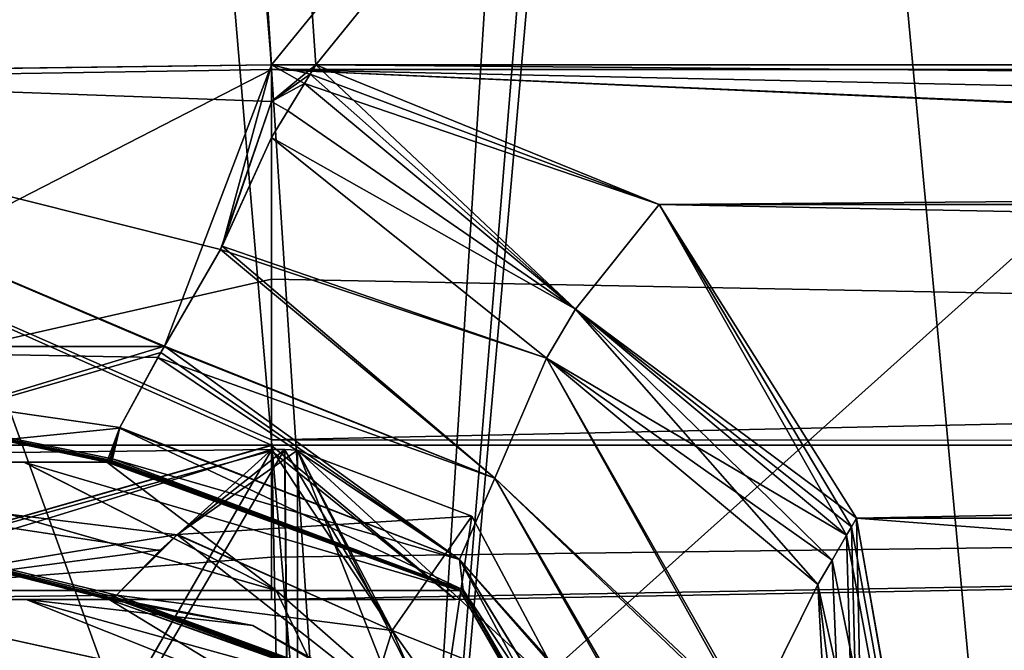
# Model space of a CAD drawing. Header units: millimetres. Extents: x -360 to 362, y 0 to 398.
# Tile 61 of 256: x -128 to -114, y 30 to 39. Entities that reach past the tile are written whole.
import ezdxf

# ---------------------------------------------------------------- set-up
doc = ezdxf.new("R2010")
doc.units = ezdxf.units.MM
doc.header["$LTSCALE"] = 33.374815
for name, color, linetype in [('151', 7, 'CONTINUOUS'), ('172', 7, 'CONTINUOUS'), ('180', 7, 'CONTINUOUS'), ('189', 7, 'CONTINUOUS'), ('204', 7, 'CONTINUOUS'), ('205', 7, 'CONTINUOUS'), ('206', 7, 'CONTINUOUS'), ('207', 7, 'CONTINUOUS'), ('208', 7, 'CONTINUOUS'), ('209', 7, 'CONTINUOUS'), ('210', 7, 'CONTINUOUS'), ('212', 7, 'CONTINUOUS'), ('220', 7, 'CONTINUOUS'), ('221', 7, 'CONTINUOUS'), ('222', 7, 'CONTINUOUS'), ('223', 7, 'CONTINUOUS'), ('229', 7, 'CONTINUOUS'), ('230', 7, 'CONTINUOUS'), ('233', 7, 'CONTINUOUS'), ('234', 7, 'CONTINUOUS'), ('2401', 7, 'CONTINUOUS'), ('2519', 7, 'CONTINUOUS'), ('2566', 7, 'CONTINUOUS'), ('2576', 7, 'CONTINUOUS'), ('2632', 7, 'CONTINUOUS'), ('2636', 7, 'CONTINUOUS'), ('2663', 7, 'CONTINUOUS'), ('2666', 7, 'CONTINUOUS'), ('2669', 7, 'CONTINUOUS'), ('2670', 7, 'CONTINUOUS'), ('2672', 7, 'CONTINUOUS'), ('2673', 7, 'CONTINUOUS'), ('28', 7, 'CONTINUOUS'), ('29', 7, 'CONTINUOUS'), ('30', 7, 'CONTINUOUS'), ('31', 7, 'CONTINUOUS'), ('32', 7, 'CONTINUOUS'), ('33', 7, 'CONTINUOUS'), ('34', 7, 'CONTINUOUS'), ('35', 7, 'CONTINUOUS'), ('47', 7, 'CONTINUOUS'), ('48', 7, 'CONTINUOUS'), ('49', 7, 'CONTINUOUS'), ('50', 7, 'CONTINUOUS'), ('62', 7, 'CONTINUOUS'), ('63', 7, 'CONTINUOUS'), ('64', 7, 'CONTINUOUS'), ('65', 7, 'CONTINUOUS'), ('66', 7, 'CONTINUOUS'), ('67', 7, 'CONTINUOUS'), ('7', 7, 'CONTINUOUS'), ('73', 7, 'CONTINUOUS'), ('74', 7, 'CONTINUOUS'), ('75', 7, 'CONTINUOUS'), ('76', 7, 'CONTINUOUS'), ('82', 7, 'CONTINUOUS')]:
    doc.layers.add(name, color=color, linetype=linetype)

msp = doc.modelspace()

# ---------------------------------------------------------------- linework, layer by layer
at = {"layer": '151', "linetype": 'Continuous'}
for points in [[(-100.75, 369, -13.616), (-146.213, 369, -13.616), (-123.06, 15, -25.978), (-100.75, 369, -13.616)], [(-100.75, 369, -13.616), (-123.06, 15, -25.978), (-100.75, 286, -16.514), (-100.75, 369, -13.616)], [(-123.06, 15, -25.978), (-113.041, 15, -25.978), (100.75, 286, -16.514), (-123.06, 15, -25.978)], [(-100.75, 286, -16.514), (-123.06, 15, -25.978), (-99.25, 286, -16.514), (-100.75, 286, -16.514)], [(-99.25, 286, -16.514), (-123.06, 15, -25.978), (99.25, 286, -16.514), (-99.25, 286, -16.514)], [(99.25, 286, -16.514), (-123.06, 15, -25.978), (100.75, 286, -16.514), (99.25, 286, -16.514)]]:
    msp.add_3dface(points, dxfattribs=at)
at = {"layer": '172', "linetype": 'Continuous'}
for points in [[(-146.213, 369, -333.384), (-100.75, 286, -330.486), (-113.041, 15, -321.022), (-146.213, 369, -333.384)], [(-123.06, 15, -321.022), (-146.213, 369, -333.384), (-113.041, 15, -321.022), (-123.06, 15, -321.022)]]:
    msp.add_3dface(points, dxfattribs=at)
at = {"layer": '180', "linetype": 'Continuous'}
msp.add_3dface([(-146.213, 369, -333.384), (-123.06, 15, -321.022), (-135.299, 15, -317.748), (-146.213, 369, -333.384)], dxfattribs=at)
at = {"layer": '189', "linetype": 'Continuous'}
for points in [[(-146.213, 369, -13.616), (-153.053, 369, -15.446), (-123.06, 15, -25.978), (-146.213, 369, -13.616)], [(-123.06, 15, -25.978), (-153.053, 369, -15.446), (-135.306, 15, -29.256), (-123.06, 15, -25.978)]]:
    msp.add_3dface(points, dxfattribs=at)
at = {"layer": '204', "linetype": 'Continuous'}
for points in [[(-124.608, 33.183, -27.653), (-135.127, 15, -30.404), (-135.152, 33.061, -30.601), (-124.608, 33.183, -27.653)], [(-124.232, 15, -27.491), (-135.127, 15, -30.404), (-124.42, 33.183, -27.651), (-124.232, 15, -27.491)], [(-124.42, 33.183, -27.651), (-135.127, 15, -30.404), (-124.608, 33.183, -27.653), (-124.42, 33.183, -27.651)], [(-124.232, 33.175, -27.649), (-124.232, 15, -27.491), (-124.42, 33.183, -27.651), (-124.232, 33.175, -27.649)]]:
    msp.add_3dface(points, dxfattribs=at)
at = {"layer": '205', "linetype": 'Continuous'}
for points in [[(-117.075, 15, -27.49), (-124.232, 15, -27.491), (-124.232, 33.175, -27.649), (-117.075, 15, -27.49)], [(-118.688, 22.252, -27.554), (-117.075, 15, -27.49), (-124.232, 33.175, -27.649), (-118.688, 22.252, -27.554)], [(-120.256, 29.515, -27.617), (-118.688, 22.252, -27.554), (-124.232, 33.175, -27.649), (-120.256, 29.515, -27.617)], [(-120.256, 29.515, -27.617), (-124.232, 33.175, -27.649), (-121.691, 32.215, -27.641), (-120.256, 29.515, -27.617)]]:
    msp.add_3dface(points, dxfattribs=at)
at = {"layer": '206', "linetype": 'Continuous'}
for points in [[(-124.608, 33.183, -27.653), (-125.986, 31.941, -29.428), (-122.853, 30.548, -29.726), (-124.608, 33.183, -27.653)], [(-124.42, 33.183, -27.651), (-124.608, 33.183, -27.653), (-122.853, 30.548, -29.726), (-124.42, 33.183, -27.651)], [(-124.232, 33.175, -27.649), (-124.42, 33.183, -27.651), (-122.853, 30.548, -29.726), (-124.232, 33.175, -27.649)], [(-121.691, 32.215, -27.641), (-124.232, 33.175, -27.649), (-122.853, 30.548, -29.726), (-121.691, 32.215, -27.641)], [(-120.256, 29.515, -27.617), (-121.691, 32.215, -27.641), (-122.853, 30.548, -29.726), (-120.256, 29.515, -27.617)], [(-126.24, 31.712, -29.915), (-126.871, 31.063, -32.298), (-125.986, 31.941, -29.428), (-126.24, 31.712, -29.915)], [(-125.986, 31.941, -29.428), (-126.871, 31.063, -32.298), (-123.122, 29.685, -32.043), (-125.986, 31.941, -29.428)], [(-122.853, 30.548, -29.726), (-125.986, 31.941, -29.428), (-123.122, 29.685, -32.043), (-122.853, 30.548, -29.726)], [(-121.786, 28.115, -31.817), (-122.853, 30.548, -29.726), (-123.122, 29.685, -32.043), (-121.786, 28.115, -31.817)], [(-120.807, 27.666, -29.073), (-120.256, 29.515, -27.617), (-122.853, 30.548, -29.726), (-120.807, 27.666, -29.073)], [(-120.807, 27.666, -29.073), (-122.853, 30.548, -29.726), (-121.786, 28.115, -31.817), (-120.807, 27.666, -29.073)]]:
    msp.add_3dface(points, dxfattribs=at)
at = {"layer": '207', "linetype": 'Continuous'}
for points in [[(-124.608, 33.183, -27.653), (-135.152, 33.061, -30.601), (-125.986, 31.941, -29.428), (-124.608, 33.183, -27.653)], [(-135.152, 33.061, -30.601), (-126.871, 31.063, -32.298), (-126.24, 31.712, -29.915), (-135.152, 33.061, -30.601)], [(-126.871, 31.063, -32.298), (-135.152, 33.061, -30.601), (-126.887, 31.034, -32.567), (-126.871, 31.063, -32.298)], [(-135.152, 33.061, -30.601), (-126.24, 31.712, -29.915), (-125.986, 31.941, -29.428), (-135.152, 33.061, -30.601)], [(-126.887, 31.034, -32.567), (-135.152, 33.061, -30.601), (-126.907, 31.014, -32.838), (-126.887, 31.034, -32.567)], [(-126.907, 31.014, -32.838), (-135.152, 33.061, -30.601), (-126.935, 31.003, -33.081), (-126.907, 31.014, -32.838)], [(-126.935, 31.003, -33.081), (-135.152, 33.061, -30.601), (-126.977, 31, -33.323), (-126.935, 31.003, -33.081)], [(-126.977, 31, -33.323), (-135.152, 33.061, -30.601), (-131.718, 31, -34.835), (-126.977, 31, -33.323)]]:
    msp.add_3dface(points, dxfattribs=at)
at = {"layer": '208', "linetype": 'Continuous'}
for points in [[(-126.887, 31.034, -32.567), (-126.907, 31.014, -32.838), (-123.129, 29.638, -32.719), (-126.887, 31.034, -32.567)], [(-126.871, 31.063, -32.298), (-126.887, 31.034, -32.567), (-123.129, 29.638, -32.719), (-126.871, 31.063, -32.298)], [(-123.122, 29.685, -32.043), (-126.871, 31.063, -32.298), (-123.129, 29.638, -32.719), (-123.122, 29.685, -32.043)]]:
    msp.add_3dface(points, dxfattribs=at)
at = {"layer": '209', "linetype": 'Continuous'}
for points in [[(-126.907, 31.014, -32.838), (-126.935, 31.003, -33.081), (-126.977, 31, -33.323), (-126.907, 31.014, -32.838)], [(-126.907, 31.014, -32.838), (-126.977, 31, -33.323), (-124.882, 30.621, -33.447), (-126.907, 31.014, -32.838)], [(-123.129, 29.638, -32.719), (-126.907, 31.014, -32.838), (-124.882, 30.621, -33.447), (-123.129, 29.638, -32.719)], [(-123.127, 29.596, -33.552), (-123.129, 29.638, -32.719), (-124.882, 30.621, -33.447), (-123.127, 29.596, -33.552)]]:
    msp.add_3dface(points, dxfattribs=at)
at = {"layer": '210', "linetype": 'Continuous'}
for points in [[(-128.343, 29.596, -45.157), (-124.67, 29.596, -39.833), (-131.073, 31, -42.432), (-128.343, 29.596, -45.157)], [(-131.073, 31, -42.432), (-124.67, 29.596, -39.833), (-128.188, 31, -38.252), (-131.073, 31, -42.432)], [(-124.882, 30.621, -33.447), (-126.977, 31, -33.323), (-128.188, 31, -38.252), (-124.882, 30.621, -33.447)], [(-123.127, 29.596, -33.552), (-124.882, 30.621, -33.447), (-128.188, 31, -38.252), (-123.127, 29.596, -33.552)], [(-124.67, 29.596, -39.833), (-123.127, 29.596, -33.552), (-128.188, 31, -38.252), (-124.67, 29.596, -39.833)]]:
    msp.add_3dface(points, dxfattribs=at)
at = {"layer": '212', "linetype": 'Continuous'}
for points in [[(-126.977, 31, -33.323), (-131.718, 31, -34.835), (-128.188, 31, -38.252), (-126.977, 31, -33.323)], [(-131.718, 31, -34.835), (-131.073, 31, -42.432), (-128.188, 31, -38.252), (-131.718, 31, -34.835)]]:
    msp.add_3dface(points, dxfattribs=at)
at = {"layer": '220', "linetype": 'Continuous'}
for points in [[(-126.907, 31.014, -314.162), (-123.129, 29.638, -314.281), (-126.977, 31, -313.677), (-126.907, 31.014, -314.162)], [(-126.935, 31.003, -313.919), (-126.907, 31.014, -314.162), (-126.977, 31, -313.677), (-126.935, 31.003, -313.919)], [(-126.977, 31, -313.677), (-123.129, 29.638, -314.281), (-123.176, 29.637, -313.451), (-126.977, 31, -313.677)]]:
    msp.add_3dface(points, dxfattribs=at)
at = {"layer": '221', "linetype": 'Continuous'}
for points in [[(-123.122, 29.685, -314.957), (-126.907, 31.014, -314.162), (-126.887, 31.034, -314.433), (-123.122, 29.685, -314.957)], [(-123.129, 29.638, -314.281), (-126.907, 31.014, -314.162), (-123.122, 29.685, -314.957), (-123.129, 29.638, -314.281)], [(-126.871, 31.063, -314.702), (-123.122, 29.685, -314.957), (-126.887, 31.034, -314.433), (-126.871, 31.063, -314.702)]]:
    msp.add_3dface(points, dxfattribs=at)
at = {"layer": '222', "linetype": 'Continuous'}
for points in [[(-125.983, 31.944, -317.577), (-124.608, 33.183, -319.347), (-124.419, 33.183, -319.349), (-125.983, 31.944, -317.577)], [(-124.232, 33.175, -319.351), (-125.983, 31.944, -317.577), (-124.419, 33.183, -319.349), (-124.232, 33.175, -319.351)], [(-121.691, 32.215, -319.359), (-125.983, 31.944, -317.577), (-124.232, 33.175, -319.351), (-121.691, 32.215, -319.359)], [(-122.853, 30.548, -317.274), (-125.983, 31.944, -317.577), (-121.691, 32.215, -319.359), (-122.853, 30.548, -317.274)], [(-120.256, 29.515, -319.383), (-122.853, 30.548, -317.274), (-121.691, 32.215, -319.359), (-120.256, 29.515, -319.383)], [(-122.853, 30.548, -317.274), (-126.871, 31.063, -314.702), (-125.983, 31.944, -317.577), (-122.853, 30.548, -317.274)], [(-125.983, 31.944, -317.577), (-126.871, 31.063, -314.702), (-126.227, 31.724, -317.112), (-125.983, 31.944, -317.577)], [(-123.122, 29.685, -314.957), (-126.871, 31.063, -314.702), (-122.853, 30.548, -317.274), (-123.122, 29.685, -314.957)], [(-120.807, 27.666, -317.927), (-123.122, 29.685, -314.957), (-122.853, 30.548, -317.274), (-120.807, 27.666, -317.927)], [(-120.256, 29.515, -319.383), (-120.807, 27.666, -317.927), (-122.853, 30.548, -317.274), (-120.256, 29.515, -319.383)]]:
    msp.add_3dface(points, dxfattribs=at)
at = {"layer": '223', "linetype": 'Continuous'}
for points in [[(-124.608, 33.183, -319.347), (-131.718, 31, -312.165), (-135.158, 33.061, -316.395), (-124.608, 33.183, -319.347)], [(-124.608, 33.183, -319.347), (-125.983, 31.944, -317.577), (-131.718, 31, -312.165), (-124.608, 33.183, -319.347)], [(-125.983, 31.944, -317.577), (-126.227, 31.724, -317.112), (-131.718, 31, -312.165), (-125.983, 31.944, -317.577)], [(-126.227, 31.724, -317.112), (-126.871, 31.063, -314.702), (-131.718, 31, -312.165), (-126.227, 31.724, -317.112)], [(-126.871, 31.063, -314.702), (-126.977, 31, -313.677), (-131.718, 31, -312.165), (-126.871, 31.063, -314.702)], [(-126.935, 31.003, -313.919), (-126.977, 31, -313.677), (-126.871, 31.063, -314.702), (-126.935, 31.003, -313.919)], [(-126.907, 31.014, -314.162), (-126.935, 31.003, -313.919), (-126.871, 31.063, -314.702), (-126.907, 31.014, -314.162)], [(-126.907, 31.014, -314.162), (-126.871, 31.063, -314.702), (-126.887, 31.034, -314.433), (-126.907, 31.014, -314.162)]]:
    msp.add_3dface(points, dxfattribs=at)
at = {"layer": '229', "linetype": 'Continuous'}
for points in [[(-124.67, 29.596, -307.167), (-128.343, 29.596, -301.843), (-131.068, 31, -304.573), (-124.67, 29.596, -307.167)], [(-128.187, 31, -308.75), (-124.67, 29.596, -307.167), (-131.068, 31, -304.573), (-128.187, 31, -308.75)], [(-126.977, 31, -313.677), (-124.67, 29.596, -307.167), (-128.187, 31, -308.75), (-126.977, 31, -313.677)], [(-126.977, 31, -313.677), (-123.176, 29.637, -313.451), (-124.67, 29.596, -307.167), (-126.977, 31, -313.677)]]:
    msp.add_3dface(points, dxfattribs=at)
at = {"layer": '230', "linetype": 'Continuous'}
for points in [[(-131.718, 31, -312.165), (-126.977, 31, -313.677), (-131.068, 31, -304.573), (-131.718, 31, -312.165)], [(-126.977, 31, -313.677), (-128.187, 31, -308.75), (-131.068, 31, -304.573), (-126.977, 31, -313.677)]]:
    msp.add_3dface(points, dxfattribs=at)
at = {"layer": '233', "linetype": 'Continuous'}
for points in [[(-124.608, 33.183, -319.347), (-135.158, 33.061, -316.395), (-135.122, 15, -316.599), (-124.608, 33.183, -319.347)], [(-124.232, 15, -319.51), (-124.608, 33.183, -319.347), (-135.122, 15, -316.599), (-124.232, 15, -319.51)], [(-124.419, 33.183, -319.349), (-124.608, 33.183, -319.347), (-124.232, 15, -319.51), (-124.419, 33.183, -319.349)], [(-124.232, 33.175, -319.351), (-124.419, 33.183, -319.349), (-124.232, 15, -319.51), (-124.232, 33.175, -319.351)]]:
    msp.add_3dface(points, dxfattribs=at)
at = {"layer": '234', "linetype": 'Continuous'}
for points in [[(-121.691, 32.215, -319.359), (-124.232, 33.175, -319.351), (-124.232, 15, -319.51), (-121.691, 32.215, -319.359)], [(-120.256, 29.515, -319.383), (-121.691, 32.215, -319.359), (-124.232, 15, -319.51), (-120.256, 29.515, -319.383)]]:
    msp.add_3dface(points, dxfattribs=at)
at = {"layer": '2401', "linetype": 'Continuous'}
for points in [[(-84.318, 52.105, -329.32), (-135.082, 52.105, -329.32), (-117.096, 2.5, -327.587), (-84.318, 52.105, -329.32)], [(-135.082, 52.105, -329.32), (-133.349, 2.5, -327.587), (-117.096, 2.5, -327.587), (-135.082, 52.105, -329.32)], [(-116.656, 0, -327.5), (-84.318, 52.105, -329.32), (-117.096, 2.5, -327.587), (-116.656, 0, -327.5)], [(-116.656, 0, -327.5), (-82.498, 0, -327.5), (-84.318, 52.105, -329.32), (-116.656, 0, -327.5)]]:
    msp.add_3dface(points, dxfattribs=at)
at = {"layer": '2519', "linetype": 'Continuous'}
for points in [[(-135.112, 52.873, -331.848), (-84.318, 52.873, -331.848), (-133.341, 2.158, -330.077), (-135.112, 52.873, -331.848)], [(-133.341, 2.158, -330.077), (-84.318, 52.873, -331.848), (-83.712, 52.628, -331.839), (-133.341, 2.158, -330.077)], [(-83.446, 52.03, -331.818), (-133.341, 2.158, -330.077), (-83.712, 52.628, -331.839), (-83.446, 52.03, -331.818)], [(-81.735, 2.158, -330.077), (-133.341, 2.158, -330.077), (-83.446, 52.03, -331.818), (-81.735, 2.158, -330.077)]]:
    msp.add_3dface(points, dxfattribs=at)
at = {"layer": '2566', "linetype": 'Continuous'}
for points in [[(-135.099, 52.5, -15.165), (-133.353, 2.5, -16.911), (-84.318, 52.5, -15.165), (-135.099, 52.5, -15.165)], [(-133.353, 2.5, -16.911), (-82.089, 2.5, -16.911), (-84.318, 52.5, -15.165), (-133.353, 2.5, -16.911)]]:
    msp.add_3dface(points, dxfattribs=at)
at = {"layer": '2576', "linetype": 'Continuous'}
for points in [[(-84.318, 52.105, -17.68), (-133.349, 2.5, -19.413), (-135.082, 52.105, -17.68), (-84.318, 52.105, -17.68)], [(-117.096, 2.5, -19.413), (-133.349, 2.5, -19.413), (-84.318, 52.105, -17.68), (-117.096, 2.5, -19.413)], [(-116.656, 0, -19.5), (-117.096, 2.5, -19.413), (-84.318, 52.105, -17.68), (-116.656, 0, -19.5)], [(-82.498, 0, -19.5), (-116.656, 0, -19.5), (-84.318, 52.105, -17.68), (-82.498, 0, -19.5)]]:
    msp.add_3dface(points, dxfattribs=at)
at = {"layer": '2632', "linetype": 'Continuous'}
for points in [[(-84.294, 62.386, -364.68), (-256.911, 2.5, -362.589), (-84.667, 62.537, -364.685), (-84.294, 62.386, -364.68)], [(-84.667, 62.537, -364.685), (-256.911, 2.5, -362.589), (-254.333, 62.537, -364.685), (-84.667, 62.537, -364.685)], [(-84.131, 62.019, -364.667), (-256.911, 2.5, -362.589), (-84.294, 62.386, -364.68), (-84.131, 62.019, -364.667)], [(-84.131, 62.019, -364.667), (-82.089, 2.5, -362.589), (-256.911, 2.5, -362.589), (-84.131, 62.019, -364.667)]]:
    msp.add_3dface(points, dxfattribs=at)
at = {"layer": '2636', "linetype": 'Continuous'}
for points in [[(-153.953, 0, -360), (-84.667, 62.105, -362.169), (-155.649, 48.57, -361.696), (-153.953, 0, -360)], [(-153.953, 0, -360), (-82.498, 0, -360), (-84.667, 62.105, -362.169), (-153.953, 0, -360)]]:
    msp.add_3dface(points, dxfattribs=at)
at = {"layer": '2663', "linetype": 'Continuous'}
msp.add_3dface([(-124.611, 38.721, -25.149), (-1.341, 33.245, -27.587), (124.611, 38.721, -25.149), (-124.611, 38.721, -25.149)], dxfattribs=at)
at = {"layer": '2666', "linetype": 'Continuous'}
for points in [[(-1.341, 33.245, -319.413), (-124.611, 38.721, -321.851), (124.611, 33.325, -319.494), (-1.341, 33.245, -319.413)], [(124.611, 33.325, -319.494), (-124.611, 38.721, -321.851), (124.611, 38.721, -321.851), (124.611, 33.325, -319.494)]]:
    msp.add_3dface(points, dxfattribs=at)
at = {"layer": '2669', "linetype": 'Continuous'}
for points in [[(1.341, 33.245, -27.587), (124.611, 38.721, -25.149), (-124.611, 33.325, -27.506), (1.341, 33.245, -27.587)], [(-124.611, 33.325, -27.506), (124.611, 38.721, -25.149), (-124.611, 38.721, -25.149), (-124.611, 33.325, -27.506)], [(-124.611, 33.246, -27.586), (1.341, 33.245, -27.587), (-124.611, 33.325, -27.506), (-124.611, 33.246, -27.586)], [(-124.611, 31.617, -30.065), (1.341, 33.245, -27.587), (-124.611, 33.246, -27.586), (-124.611, 31.617, -30.065)], [(-121.929, 31, -33.145), (1.341, 33.245, -27.587), (-124.611, 31, -33.145), (-121.929, 31, -33.145)], [(-124.611, 31, -33.145), (1.341, 33.245, -27.587), (-124.611, 31.617, -30.065), (-124.611, 31, -33.145)]]:
    msp.add_3dface(points, dxfattribs=at)
at = {"layer": '2670', "linetype": 'Continuous'}
for points in [[(-124.611, 33.325, -27.506), (-124.611, 38.721, -25.149), (-136.478, 38.53, -28.334), (-124.611, 33.325, -27.506)], [(-124.611, 33.246, -27.586), (-124.611, 33.325, -27.506), (-136.478, 38.53, -28.334), (-124.611, 33.246, -27.586)], [(-135.265, 33.245, -30.438), (-124.611, 33.246, -27.586), (-136.478, 38.53, -28.334), (-135.265, 33.245, -30.438)], [(-132.487, 31, -35.251), (-124.611, 33.246, -27.586), (-135.265, 33.245, -30.438), (-132.487, 31, -35.251)], [(-124.611, 31.617, -30.065), (-124.611, 33.246, -27.586), (-132.487, 31, -35.251), (-124.611, 31.617, -30.065)], [(-124.611, 31, -33.145), (-124.611, 31.617, -30.065), (-132.487, 31, -35.251), (-124.611, 31, -33.145)]]:
    msp.add_3dface(points, dxfattribs=at)
at = {"layer": '2672', "linetype": 'Continuous'}
for points in [[(124.611, 38.721, -321.851), (1.341, 33.245, -319.413), (-124.611, 38.721, -321.851), (124.611, 38.721, -321.851)], [(-124.611, 38.721, -321.851), (1.341, 33.245, -319.413), (-124.611, 35.665, -321.127), (-124.611, 38.721, -321.851)], [(-124.611, 35.665, -321.127), (1.341, 33.245, -319.413), (-124.611, 33.244, -319.411), (-124.611, 35.665, -321.127)], [(1.341, 33.245, -319.413), (-121.929, 31, -313.855), (-124.611, 33.244, -319.411), (1.341, 33.245, -319.413)], [(-124.611, 33.244, -319.411), (-121.929, 31, -313.855), (-124.611, 33.167, -319.33), (-124.611, 33.244, -319.411)], [(-124.611, 33.167, -319.33), (-121.929, 31, -313.855), (-124.611, 31, -313.855), (-124.611, 33.167, -319.33)]]:
    msp.add_3dface(points, dxfattribs=at)
at = {"layer": '2673', "linetype": 'Continuous'}
for points in [[(-124.611, 38.721, -321.851), (-135.265, 33.245, -316.562), (-136.485, 38.53, -318.663), (-124.611, 38.721, -321.851)], [(-124.611, 38.721, -321.851), (-124.611, 35.665, -321.127), (-135.265, 33.245, -316.562), (-124.611, 38.721, -321.851)], [(-124.611, 35.665, -321.127), (-124.611, 33.244, -319.411), (-135.265, 33.245, -316.562), (-124.611, 35.665, -321.127)], [(-124.611, 33.244, -319.411), (-132.483, 31, -311.751), (-135.265, 33.245, -316.562), (-124.611, 33.244, -319.411)], [(-124.611, 33.244, -319.411), (-124.611, 33.167, -319.33), (-132.483, 31, -311.751), (-124.611, 33.244, -319.411)], [(-124.611, 33.167, -319.33), (-124.611, 31, -313.855), (-132.483, 31, -311.751), (-124.611, 33.167, -319.33)]]:
    msp.add_3dface(points, dxfattribs=at)
at = {"layer": '28', "linetype": 'Continuous'}
for points in [[(-146.339, 371, -15.547), (146.339, 371, -15.547), (124.611, 38.791, -27.148), (-146.339, 371, -15.547)], [(-124.611, 38.791, -27.148), (-146.339, 371, -15.547), (-123.968, 38.791, -27.148), (-124.611, 38.791, -27.148)], [(-123.968, 38.791, -27.148), (-146.339, 371, -15.547), (123.968, 38.791, -27.148), (-123.968, 38.791, -27.148)], [(123.968, 38.791, -27.148), (-146.339, 371, -15.547), (124.611, 38.791, -27.148), (123.968, 38.791, -27.148)], [(-118.966, 36.752, -27.219), (-123.968, 38.791, -27.148), (118.966, 36.752, -27.219), (-118.966, 36.752, -27.219)], [(118.966, 36.752, -27.219), (-123.968, 38.791, -27.148), (123.968, 38.791, -27.148), (118.966, 36.752, -27.219)], [(-116.09, 32.183, -27.379), (-118.966, 36.752, -27.219), (116.09, 32.183, -27.379), (-116.09, 32.183, -27.379)], [(116.09, 32.183, -27.379), (-118.966, 36.752, -27.219), (118.966, 36.752, -27.219), (116.09, 32.183, -27.379)], [(112.98, 14.546, -27.995), (-112.98, 14.546, -27.995), (-116.09, 32.183, -27.379), (112.98, 14.546, -27.995)], [(112.98, 14.546, -27.995), (-116.09, 32.183, -27.379), (116.09, 32.183, -27.379), (112.98, 14.546, -27.995)]]:
    msp.add_3dface(points, dxfattribs=at)
at = {"layer": '29', "linetype": 'Continuous'}
msp.add_3dface([(-146.339, 371, -15.547), (-124.611, 38.791, -27.148), (-135.485, 38.648, -30.066), (-146.339, 371, -15.547)], dxfattribs=at)
at = {"layer": '30', "linetype": 'Continuous'}
for points in [[(-135.485, 38.648, -30.066), (-124.611, 38.791, -27.148), (-126.17, 34.69, -29.031), (-135.485, 38.648, -30.066)], [(-126.17, 34.69, -29.031), (-124.611, 38.791, -27.148), (-125.331, 36.146, -27.88), (-126.17, 34.69, -29.031)], [(-125.331, 36.146, -27.88), (-124.611, 38.791, -27.148), (-124.611, 38.256, -27.191), (-125.331, 36.146, -27.88)], [(-135.485, 38.648, -30.066), (-126.17, 34.69, -29.031), (-135.018, 34.684, -31.908), (-135.485, 38.648, -30.066)], [(-124.611, 37.729, -27.281), (-125.331, 36.146, -27.88), (-124.611, 38.256, -27.191), (-124.611, 37.729, -27.281)], [(-135.018, 34.684, -31.908), (-126.17, 34.69, -29.031), (-131.732, 33, -34.842), (-135.018, 34.684, -31.908)], [(-126.17, 34.69, -29.031), (-126.223, 34.6, -29.131), (-131.732, 33, -34.842), (-126.17, 34.69, -29.031)], [(-126.223, 34.6, -29.131), (-126.827, 33.495, -30.892), (-131.732, 33, -34.842), (-126.223, 34.6, -29.131)], [(-131.732, 33, -34.842), (-126.827, 33.495, -30.892), (-127.009, 33, -33.328), (-131.732, 33, -34.842)], [(-127.009, 33, -33.328), (-126.827, 33.495, -30.892), (-126.977, 33.003, -33.143), (-127.009, 33, -33.328)], [(-126.977, 33.003, -33.143), (-126.827, 33.495, -30.892), (-126.953, 33.01, -32.96), (-126.977, 33.003, -33.143)], [(-126.953, 33.01, -32.96), (-126.827, 33.495, -30.892), (-126.939, 33.025, -32.758), (-126.953, 33.01, -32.96)], [(-126.827, 33.495, -30.892), (-126.927, 33.047, -32.558), (-126.939, 33.025, -32.758), (-126.827, 33.495, -30.892)]]:
    msp.add_3dface(points, dxfattribs=at)
at = {"layer": '31', "linetype": 'Continuous'}
for points in [[(-125.331, 36.146, -27.88), (-124.611, 37.729, -27.281), (-120.606, 34.513, -27.673), (-125.331, 36.146, -27.88)], [(-126.17, 34.69, -29.031), (-125.331, 36.146, -27.88), (-121.357, 32.766, -28.826), (-126.17, 34.69, -29.031)], [(-121.357, 32.766, -28.826), (-125.331, 36.146, -27.88), (-120.606, 34.513, -27.673), (-121.357, 32.766, -28.826)], [(-126.827, 33.495, -30.892), (-126.223, 34.6, -29.131), (-121.871, 31.581, -30.465), (-126.827, 33.495, -30.892)], [(-126.223, 34.6, -29.131), (-126.17, 34.69, -29.031), (-121.871, 31.581, -30.465), (-126.223, 34.6, -29.131)], [(-121.871, 31.581, -30.465), (-126.17, 34.69, -29.031), (-121.357, 32.766, -28.826), (-121.871, 31.581, -30.465)], [(-121.357, 32.766, -28.826), (-120.606, 34.513, -27.673), (-117.65, 29.207, -28.053), (-121.357, 32.766, -28.826)], [(-117.65, 29.207, -28.053), (-120.606, 34.513, -27.673), (-116.654, 31.215, -27.479), (-117.65, 29.207, -28.053)], [(-126.927, 33.047, -32.558), (-126.827, 33.495, -30.892), (-121.819, 31.139, -32.206), (-126.927, 33.047, -32.558)], [(-121.819, 31.139, -32.206), (-126.827, 33.495, -30.892), (-121.871, 31.581, -30.465), (-121.819, 31.139, -32.206)], [(-121.871, 31.581, -30.465), (-121.357, 32.766, -28.826), (-118.508, 27.735, -29.087), (-121.871, 31.581, -30.465)], [(-118.508, 27.735, -29.087), (-121.357, 32.766, -28.826), (-117.65, 29.207, -28.053), (-118.508, 27.735, -29.087)], [(-121.819, 31.139, -32.206), (-121.871, 31.581, -30.465), (-119.113, 26.435, -31.558), (-121.819, 31.139, -32.206)], [(-119.113, 26.435, -31.558), (-121.871, 31.581, -30.465), (-118.988, 26.856, -30.306), (-119.113, 26.435, -31.558)], [(-118.988, 26.856, -30.306), (-121.871, 31.581, -30.465), (-118.508, 27.735, -29.087), (-118.988, 26.856, -30.306)]]:
    msp.add_3dface(points, dxfattribs=at)
at = {"layer": '32', "linetype": 'Continuous'}
for points in [[(-126.953, 33.01, -32.96), (-126.939, 33.025, -32.758), (-121.819, 31.139, -32.206), (-126.953, 33.01, -32.96)], [(-126.953, 33.01, -32.96), (-121.819, 31.139, -32.206), (-121.828, 31.119, -32.688), (-126.953, 33.01, -32.96)], [(-126.939, 33.025, -32.758), (-126.927, 33.047, -32.558), (-121.819, 31.139, -32.206), (-126.939, 33.025, -32.758)], [(-121.819, 31.139, -32.206), (-119.113, 26.435, -31.558), (-121.828, 31.119, -32.688), (-121.819, 31.139, -32.206)], [(-121.828, 31.119, -32.688), (-119.113, 26.435, -31.558), (-119.107, 26.399, -32.023), (-121.828, 31.119, -32.688)], [(-119.104, 26.381, -32.489), (-121.828, 31.119, -32.688), (-119.107, 26.399, -32.023), (-119.104, 26.381, -32.489)]]:
    msp.add_3dface(points, dxfattribs=at)
at = {"layer": '33', "linetype": 'Continuous'}
for points in [[(-127.009, 33, -33.328), (-126.977, 33.003, -33.143), (-121.828, 31.119, -32.688), (-127.009, 33, -33.328)], [(-127.009, 33, -33.328), (-121.828, 31.119, -32.688), (-121.866, 31.128, -33.462), (-127.009, 33, -33.328)], [(-126.977, 33.003, -33.143), (-126.953, 33.01, -32.96), (-121.828, 31.119, -32.688), (-126.977, 33.003, -33.143)], [(-121.828, 31.119, -32.688), (-119.104, 26.381, -32.489), (-121.866, 31.128, -33.462), (-121.828, 31.119, -32.688)], [(-119.104, 26.381, -32.489), (-119.112, 26.375, -33.144), (-121.866, 31.128, -33.462), (-119.104, 26.381, -32.489)], [(-119.112, 26.375, -33.144), (-119.144, 26.389, -33.798), (-121.866, 31.128, -33.462), (-119.112, 26.375, -33.144)]]:
    msp.add_3dface(points, dxfattribs=at)
at = {"layer": '34', "linetype": 'Continuous'}
for points in [[(-124.544, 31.128, -42.304), (-131.048, 31.128, -48.866), (-131.09, 33, -42.405), (-124.544, 31.128, -42.304)], [(-128.217, 33, -38.24), (-124.544, 31.128, -42.304), (-131.09, 33, -42.405), (-128.217, 33, -38.24)], [(-127.009, 33, -33.328), (-124.544, 31.128, -42.304), (-128.217, 33, -38.24), (-127.009, 33, -33.328)], [(-127.009, 33, -33.328), (-121.866, 31.128, -33.462), (-124.544, 31.128, -42.304), (-127.009, 33, -33.328)], [(-131.048, 31.128, -48.866), (-124.544, 31.128, -42.304), (-122.262, 26.389, -43.818), (-131.048, 31.128, -48.866)], [(-129.682, 26.389, -51.238), (-131.048, 31.128, -48.866), (-122.262, 26.389, -43.818), (-129.682, 26.389, -51.238)], [(-121.866, 31.128, -33.462), (-119.144, 26.389, -33.798), (-124.544, 31.128, -42.304), (-121.866, 31.128, -33.462)], [(-124.544, 31.128, -42.304), (-119.144, 26.389, -33.798), (-122.262, 26.389, -43.818), (-124.544, 31.128, -42.304)]]:
    msp.add_3dface(points, dxfattribs=at)
at = {"layer": '35', "linetype": 'Continuous'}
for points in [[(-131.732, 33, -34.842), (-127.009, 33, -33.328), (-131.09, 33, -42.405), (-131.732, 33, -34.842)], [(-127.009, 33, -33.328), (-128.217, 33, -38.24), (-131.09, 33, -42.405), (-127.009, 33, -33.328)]]:
    msp.add_3dface(points, dxfattribs=at)
at = {"layer": '47', "linetype": 'Continuous'}
for points in [[(-116.09, 32.183, -27.379), (-115.715, 14.104, -29.132), (-116.161, 32.059, -27.384), (-116.09, 32.183, -27.379)], [(-116.09, 32.183, -27.379), (-112.98, 14.546, -27.995), (-115.715, 14.104, -29.132), (-116.09, 32.183, -27.379)], [(-115.715, 14.104, -29.132), (-116.232, 31.936, -27.392), (-116.161, 32.059, -27.384), (-115.715, 14.104, -29.132)], [(-116.232, 31.936, -27.392), (-115.715, 14.104, -29.132), (-116.445, 31.571, -27.426), (-116.232, 31.936, -27.392)], [(-115.715, 14.104, -29.132), (-116.654, 31.215, -27.479), (-116.445, 31.571, -27.426), (-115.715, 14.104, -29.132)], [(-117.65, 29.207, -28.053), (-116.654, 31.215, -27.479), (-115.715, 14.104, -29.132), (-117.65, 29.207, -28.053)]]:
    msp.add_3dface(points, dxfattribs=at)
at = {"layer": '48', "linetype": 'Continuous'}
for points in [[(-124.133, 38.517, -27.164), (-120.181, 35.231, -27.353), (-124.373, 38.121, -27.209), (-124.133, 38.517, -27.164)], [(-120.181, 35.231, -27.353), (-124.611, 37.729, -27.281), (-124.373, 38.121, -27.209), (-120.181, 35.231, -27.353)], [(-120.606, 34.513, -27.673), (-124.611, 37.729, -27.281), (-120.181, 35.231, -27.353), (-120.606, 34.513, -27.673)], [(-116.232, 31.936, -27.392), (-120.606, 34.513, -27.673), (-120.181, 35.231, -27.353), (-116.232, 31.936, -27.392)], [(-116.654, 31.215, -27.479), (-120.606, 34.513, -27.673), (-116.445, 31.571, -27.426), (-116.654, 31.215, -27.479)], [(-120.606, 34.513, -27.673), (-116.232, 31.936, -27.392), (-116.445, 31.571, -27.426), (-120.606, 34.513, -27.673)]]:
    msp.add_3dface(points, dxfattribs=at)
at = {"layer": '49', "linetype": 'Continuous'}
for points in [[(-123.968, 38.791, -27.148), (-118.966, 36.752, -27.219), (-124.05, 38.654, -27.155), (-123.968, 38.791, -27.148)], [(-118.966, 36.752, -27.219), (-124.133, 38.517, -27.164), (-124.05, 38.654, -27.155), (-118.966, 36.752, -27.219)], [(-118.966, 36.752, -27.219), (-120.181, 35.231, -27.353), (-124.133, 38.517, -27.164), (-118.966, 36.752, -27.219)], [(-118.966, 36.752, -27.219), (-116.09, 32.183, -27.379), (-120.181, 35.231, -27.353), (-118.966, 36.752, -27.219)], [(-116.09, 32.183, -27.379), (-116.161, 32.059, -27.384), (-120.181, 35.231, -27.353), (-116.09, 32.183, -27.379)], [(-116.161, 32.059, -27.384), (-116.232, 31.936, -27.392), (-120.181, 35.231, -27.353), (-116.161, 32.059, -27.384)]]:
    msp.add_3dface(points, dxfattribs=at)
at = {"layer": '50', "linetype": 'Continuous'}
for points in [[(-124.611, 38.791, -27.148), (-123.968, 38.791, -27.148), (-124.05, 38.654, -27.155), (-124.611, 38.791, -27.148)], [(-124.611, 38.256, -27.191), (-124.611, 38.791, -27.148), (-124.133, 38.517, -27.164), (-124.611, 38.256, -27.191)], [(-124.133, 38.517, -27.164), (-124.611, 38.791, -27.148), (-124.05, 38.654, -27.155), (-124.133, 38.517, -27.164)], [(-124.611, 38.256, -27.191), (-124.133, 38.517, -27.164), (-124.373, 38.121, -27.209), (-124.611, 38.256, -27.191)], [(-124.611, 37.729, -27.281), (-124.611, 38.256, -27.191), (-124.373, 38.121, -27.209), (-124.611, 37.729, -27.281)]]:
    msp.add_3dface(points, dxfattribs=at)
at = {"layer": '62', "linetype": 'Continuous'}
for points in [[(-124.611, 38.791, -319.852), (-135.486, 38.648, -316.934), (-124.611, 38.256, -319.809), (-124.611, 38.791, -319.852)], [(-126.177, 34.679, -317.957), (-125.355, 36.101, -319.095), (-135.486, 38.648, -316.934), (-126.177, 34.679, -317.957)], [(-135.486, 38.648, -316.934), (-125.355, 36.101, -319.095), (-124.611, 38.256, -319.809), (-135.486, 38.648, -316.934)], [(-135.016, 34.684, -315.093), (-126.177, 34.679, -317.957), (-135.486, 38.648, -316.934), (-135.016, 34.684, -315.093)], [(-125.355, 36.101, -319.095), (-124.611, 37.729, -319.719), (-124.611, 38.256, -319.809), (-125.355, 36.101, -319.095)], [(-126.177, 34.679, -317.957), (-135.016, 34.684, -315.093), (-126.267, 34.526, -317.784), (-126.177, 34.679, -317.957)], [(-126.267, 34.526, -317.784), (-135.016, 34.684, -315.093), (-126.822, 33.506, -316.134), (-126.267, 34.526, -317.784)], [(-126.822, 33.506, -316.134), (-135.016, 34.684, -315.093), (-126.927, 33.047, -314.442), (-126.822, 33.506, -316.134)], [(-126.927, 33.047, -314.442), (-135.016, 34.684, -315.093), (-126.939, 33.025, -314.242), (-126.927, 33.047, -314.442)], [(-126.939, 33.025, -314.242), (-135.016, 34.684, -315.093), (-126.953, 33.01, -314.04), (-126.939, 33.025, -314.242)], [(-126.953, 33.01, -314.04), (-135.016, 34.684, -315.093), (-126.977, 33.003, -313.857), (-126.953, 33.01, -314.04)], [(-126.977, 33.003, -313.857), (-135.016, 34.684, -315.093), (-127.009, 33, -313.672), (-126.977, 33.003, -313.857)], [(-127.009, 33, -313.672), (-135.016, 34.684, -315.093), (-131.732, 33, -312.158), (-127.009, 33, -313.672)]]:
    msp.add_3dface(points, dxfattribs=at)
at = {"layer": '63', "linetype": 'Continuous'}
for points in [[(-124.611, 37.729, -319.719), (-125.355, 36.101, -319.095), (-120.606, 34.513, -319.327), (-124.611, 37.729, -319.719)], [(-125.355, 36.101, -319.095), (-126.177, 34.679, -317.957), (-121.357, 32.766, -318.174), (-125.355, 36.101, -319.095)], [(-120.606, 34.513, -319.327), (-125.355, 36.101, -319.095), (-121.357, 32.766, -318.174), (-120.606, 34.513, -319.327)], [(-126.177, 34.679, -317.957), (-126.267, 34.526, -317.784), (-121.357, 32.766, -318.174), (-126.177, 34.679, -317.957)], [(-126.267, 34.526, -317.784), (-126.822, 33.506, -316.134), (-121.871, 31.581, -316.535), (-126.267, 34.526, -317.784)], [(-121.357, 32.766, -318.174), (-126.267, 34.526, -317.784), (-121.871, 31.581, -316.535), (-121.357, 32.766, -318.174)], [(-120.606, 34.513, -319.327), (-121.357, 32.766, -318.174), (-117.623, 29.255, -318.97), (-120.606, 34.513, -319.327)], [(-116.654, 31.215, -319.521), (-120.606, 34.513, -319.327), (-117.623, 29.255, -318.97), (-116.654, 31.215, -319.521)], [(-126.822, 33.506, -316.134), (-126.927, 33.047, -314.442), (-121.871, 31.581, -316.535), (-126.822, 33.506, -316.134)], [(-121.871, 31.581, -316.535), (-126.927, 33.047, -314.442), (-121.819, 31.139, -314.794), (-121.871, 31.581, -316.535)], [(-121.357, 32.766, -318.174), (-121.871, 31.581, -316.535), (-118.476, 27.788, -317.966), (-121.357, 32.766, -318.174)], [(-117.623, 29.255, -318.97), (-121.357, 32.766, -318.174), (-118.476, 27.788, -317.966), (-117.623, 29.255, -318.97)], [(-121.871, 31.581, -316.535), (-121.819, 31.139, -314.794), (-118.982, 26.868, -316.718), (-121.871, 31.581, -316.535)], [(-118.476, 27.788, -317.966), (-121.871, 31.581, -316.535), (-118.982, 26.868, -316.718), (-118.476, 27.788, -317.966)], [(-118.982, 26.868, -316.718), (-121.819, 31.139, -314.794), (-119.113, 26.435, -315.442), (-118.982, 26.868, -316.718)]]:
    msp.add_3dface(points, dxfattribs=at)
at = {"layer": '64', "linetype": 'Continuous'}
for points in [[(-124.373, 38.121, -319.791), (-124.611, 37.729, -319.719), (-124.133, 38.517, -319.836), (-124.373, 38.121, -319.791)], [(-124.133, 38.517, -319.836), (-124.611, 37.729, -319.719), (-120.181, 35.231, -319.647), (-124.133, 38.517, -319.836)], [(-124.611, 37.729, -319.719), (-120.606, 34.513, -319.327), (-120.181, 35.231, -319.647), (-124.611, 37.729, -319.719)], [(-120.606, 34.513, -319.327), (-116.654, 31.215, -319.521), (-120.181, 35.231, -319.647), (-120.606, 34.513, -319.327)], [(-120.181, 35.231, -319.647), (-116.654, 31.215, -319.521), (-116.445, 31.571, -319.574), (-120.181, 35.231, -319.647)], [(-116.232, 31.936, -319.608), (-120.181, 35.231, -319.647), (-116.445, 31.571, -319.574), (-116.232, 31.936, -319.608)]]:
    msp.add_3dface(points, dxfattribs=at)
at = {"layer": '65', "linetype": 'Continuous'}
for points in [[(-112.98, 14.546, -319.005), (-116.09, 32.183, -319.621), (-116.161, 32.059, -319.616), (-112.98, 14.546, -319.005)], [(-116.232, 31.936, -319.608), (-112.98, 14.546, -319.005), (-116.161, 32.059, -319.616), (-116.232, 31.936, -319.608)], [(-112.98, 14.546, -319.005), (-116.232, 31.936, -319.608), (-116.445, 31.571, -319.574), (-112.98, 14.546, -319.005)], [(-116.654, 31.215, -319.521), (-112.98, 14.546, -319.005), (-116.445, 31.571, -319.574), (-116.654, 31.215, -319.521)], [(-116.654, 31.215, -319.521), (-117.623, 29.255, -318.97), (-114.525, 14.285, -318.675), (-116.654, 31.215, -319.521)], [(-112.98, 14.546, -319.005), (-116.654, 31.215, -319.521), (-114.525, 14.285, -318.675), (-112.98, 14.546, -319.005)]]:
    msp.add_3dface(points, dxfattribs=at)
at = {"layer": '66', "linetype": 'Continuous'}
for points in [[(-120.181, 35.231, -319.647), (-123.968, 38.791, -319.852), (-124.05, 38.654, -319.845), (-120.181, 35.231, -319.647)], [(-118.966, 36.752, -319.781), (-123.968, 38.791, -319.852), (-120.181, 35.231, -319.647), (-118.966, 36.752, -319.781)], [(-124.133, 38.517, -319.836), (-120.181, 35.231, -319.647), (-124.05, 38.654, -319.845), (-124.133, 38.517, -319.836)], [(-118.966, 36.752, -319.781), (-120.181, 35.231, -319.647), (-116.232, 31.936, -319.608), (-118.966, 36.752, -319.781)], [(-116.09, 32.183, -319.621), (-118.966, 36.752, -319.781), (-116.161, 32.059, -319.616), (-116.09, 32.183, -319.621)], [(-118.966, 36.752, -319.781), (-116.232, 31.936, -319.608), (-116.161, 32.059, -319.616), (-118.966, 36.752, -319.781)]]:
    msp.add_3dface(points, dxfattribs=at)
at = {"layer": '67', "linetype": 'Continuous'}
for points in [[(-123.968, 38.791, -319.852), (-124.611, 38.791, -319.852), (-124.611, 38.256, -319.809), (-123.968, 38.791, -319.852)], [(-123.968, 38.791, -319.852), (-124.611, 38.256, -319.809), (-124.05, 38.654, -319.845), (-123.968, 38.791, -319.852)], [(-124.611, 38.256, -319.809), (-124.133, 38.517, -319.836), (-124.05, 38.654, -319.845), (-124.611, 38.256, -319.809)], [(-124.611, 38.256, -319.809), (-124.373, 38.121, -319.791), (-124.133, 38.517, -319.836), (-124.611, 38.256, -319.809)], [(-124.611, 38.256, -319.809), (-124.611, 37.729, -319.719), (-124.373, 38.121, -319.791), (-124.611, 38.256, -319.809)]]:
    msp.add_3dface(points, dxfattribs=at)
at = {"layer": '7', "linetype": 'Continuous'}
for points in [[(146.339, 371, -331.453), (-146.339, 371, -331.453), (-124.611, 38.791, -319.852), (146.339, 371, -331.453)], [(-123.968, 38.791, -319.852), (146.339, 371, -331.453), (-124.611, 38.791, -319.852), (-123.968, 38.791, -319.852)], [(146.339, 371, -331.453), (-123.968, 38.791, -319.852), (123.968, 38.791, -319.852), (146.339, 371, -331.453)], [(-123.968, 38.791, -319.852), (-118.966, 36.752, -319.781), (123.968, 38.791, -319.852), (-123.968, 38.791, -319.852)], [(123.968, 38.791, -319.852), (-118.966, 36.752, -319.781), (118.966, 36.752, -319.781), (123.968, 38.791, -319.852)], [(-118.966, 36.752, -319.781), (-116.09, 32.183, -319.621), (118.966, 36.752, -319.781), (-118.966, 36.752, -319.781)], [(118.966, 36.752, -319.781), (-116.09, 32.183, -319.621), (116.09, 32.183, -319.621), (118.966, 36.752, -319.781)], [(-116.09, 32.183, -319.621), (-112.98, 14.546, -319.005), (116.09, 32.183, -319.621), (-116.09, 32.183, -319.621)]]:
    msp.add_3dface(points, dxfattribs=at)
at = {"layer": '73', "linetype": 'Continuous'}
for points in [[(-131.048, 31.128, -298.134), (-124.544, 31.128, -304.696), (-131.095, 33, -304.59), (-131.048, 31.128, -298.134)], [(-131.095, 33, -304.59), (-124.544, 31.128, -304.696), (-128.218, 33, -308.758), (-131.095, 33, -304.59)], [(-121.866, 31.128, -313.538), (-127.009, 33, -313.672), (-128.218, 33, -308.758), (-121.866, 31.128, -313.538)], [(-124.544, 31.128, -304.696), (-121.866, 31.128, -313.538), (-128.218, 33, -308.758), (-124.544, 31.128, -304.696)], [(-129.682, 26.389, -295.762), (-122.262, 26.389, -303.182), (-131.048, 31.128, -298.134), (-129.682, 26.389, -295.762)], [(-122.262, 26.389, -303.182), (-124.544, 31.128, -304.696), (-131.048, 31.128, -298.134), (-122.262, 26.389, -303.182)], [(-122.262, 26.389, -303.182), (-119.144, 26.389, -313.202), (-124.544, 31.128, -304.696), (-122.262, 26.389, -303.182)], [(-119.144, 26.389, -313.202), (-121.866, 31.128, -313.538), (-124.544, 31.128, -304.696), (-119.144, 26.389, -313.202)]]:
    msp.add_3dface(points, dxfattribs=at)
at = {"layer": '74', "linetype": 'Continuous'}
for points in [[(-127.009, 33, -313.672), (-131.732, 33, -312.158), (-128.218, 33, -308.758), (-127.009, 33, -313.672)], [(-131.732, 33, -312.158), (-131.095, 33, -304.59), (-128.218, 33, -308.758), (-131.732, 33, -312.158)]]:
    msp.add_3dface(points, dxfattribs=at)
at = {"layer": '75', "linetype": 'Continuous'}
for points in [[(-126.977, 33.003, -313.857), (-127.009, 33, -313.672), (-121.866, 31.128, -313.538), (-126.977, 33.003, -313.857)], [(-126.953, 33.01, -314.04), (-126.977, 33.003, -313.857), (-121.866, 31.128, -313.538), (-126.953, 33.01, -314.04)], [(-126.953, 33.01, -314.04), (-121.866, 31.128, -313.538), (-121.828, 31.119, -314.312), (-126.953, 33.01, -314.04)], [(-119.144, 26.389, -313.202), (-119.112, 26.375, -313.855), (-121.866, 31.128, -313.538), (-119.144, 26.389, -313.202)], [(-119.112, 26.375, -313.855), (-119.104, 26.381, -314.511), (-121.866, 31.128, -313.538), (-119.112, 26.375, -313.855)], [(-121.866, 31.128, -313.538), (-119.104, 26.381, -314.511), (-121.828, 31.119, -314.312), (-121.866, 31.128, -313.538)]]:
    msp.add_3dface(points, dxfattribs=at)
at = {"layer": '76', "linetype": 'Continuous'}
for points in [[(-126.939, 33.025, -314.242), (-126.953, 33.01, -314.04), (-121.828, 31.119, -314.312), (-126.939, 33.025, -314.242)], [(-126.927, 33.047, -314.442), (-126.939, 33.025, -314.242), (-121.828, 31.119, -314.312), (-126.927, 33.047, -314.442)], [(-121.819, 31.139, -314.794), (-126.927, 33.047, -314.442), (-121.828, 31.119, -314.312), (-121.819, 31.139, -314.794)], [(-119.113, 26.435, -315.442), (-121.819, 31.139, -314.794), (-121.828, 31.119, -314.312), (-119.113, 26.435, -315.442)], [(-119.113, 26.435, -315.442), (-121.828, 31.119, -314.312), (-119.107, 26.399, -314.976), (-119.113, 26.435, -315.442)], [(-121.828, 31.119, -314.312), (-119.104, 26.381, -314.511), (-119.107, 26.399, -314.976), (-121.828, 31.119, -314.312)]]:
    msp.add_3dface(points, dxfattribs=at)
at = {"layer": '82', "linetype": 'Continuous'}
for points in [[(-146.339, 371, -331.453), (-152.149, 371, -329.898), (-124.611, 38.791, -319.852), (-146.339, 371, -331.453)], [(-124.611, 38.791, -319.852), (-152.149, 371, -329.898), (-135.486, 38.648, -316.934), (-124.611, 38.791, -319.852)]]:
    msp.add_3dface(points, dxfattribs=at)

doc.saveas('drawing.dxf')
